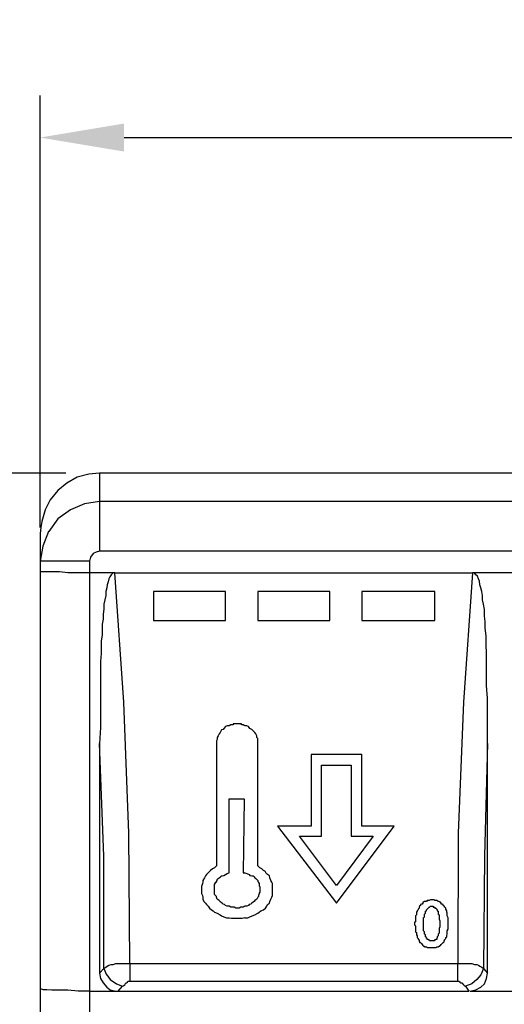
# Model space of a CAD drawing. Extents: x 0 to 283, y 0 to 196.
# Tile 7 of 35: x 34 to 48, y 108 to 137. Entities that reach past the tile are written whole.
import ezdxf

# ---------------------------------------------------------------- set-up
doc = ezdxf.new("R2010")
doc.units = 0
doc.layers.get('0').update_dxf_attribs({"linetype": 'CONTINUOUS'})
doc.layers.get('DEFPOINTS').update_dxf_attribs({"linetype": 'CONTINUOUS'})
doc.layers.add('LAYER_1', color=7, linetype='CONTINUOUS')
doc.styles.add('SANSSERIF', font='sanss___.ttf')
doc.dimstyles.new('ISO-25$0', dxfattribs={"dimtxt": 2.5, "dimasz": 2.5, "dimexe": 1.25, "dimexo": 1, "dimgap": 0.6, "dimtad": 1, "dimdec": 1, "dimzin": 9, "dimdsep": 46, "dimtxsty": 'SANSSERIF', "dimcen": 0.75, "dimadec": 1, "dimazin": 0, "dimtfac": 1, "dimtdec": 1, "dimtmove": 0, "dimatfit": 3, "dimfxl": 1, "dimarcsym": 0})

# ---------------------------------------------------------------- blocks, each defined once
blk = doc.blocks.new('*D55')
at = {"color": 0, "lineweight": -2, "transparency": 16777216}
for p, q in [((34.408, 121.732), (34.408, 134.583)), ((99.178, 121.732), (99.178, 134.583)), ((36.908, 133.333), (96.678, 133.333))]:
    blk.add_line(p, q, dxfattribs=at)
at = {"color": 0, "transparency": 16777216}
for points in [[(36.908, 133.75), (36.908, 132.917), (34.408, 133.333)], [(96.678, 133.75), (96.678, 132.917), (99.178, 133.333)]]:
    blk.add_solid(points, dxfattribs=at)
at = {"layer": 'DEFPOINTS', "color": 0, "transparency": 16777216}
for p in [(99.178, 133.333), (34.408, 120.732), (99.178, 120.732)]:
    blk.add_point(p, dxfattribs=at)
at = {"color": 0, "transparency": 16777216, "insert": (66.793, 135.221), "char_height": 2.5, "attachment_point": 5, "style": 'SANSSERIF'}
blk.add_mtext('129.5', dxfattribs=at)
blk = doc.blocks.new('*D56')
at = {"color": 0, "lineweight": -2, "transparency": 16777216}
for p, q in [((35.176, 123.35), (23.069, 123.35)), ((24.319, 81.135), (24.319, 120.85)), ((35.176, 78.635), (23.069, 78.635))]:
    blk.add_line(p, q, dxfattribs=at)
at = {"color": 0, "transparency": 16777216}
for points in [[(23.902, 120.85), (24.735, 120.85), (24.319, 123.35)], [(23.902, 81.135), (24.735, 81.135), (24.319, 78.635)]]:
    blk.add_solid(points, dxfattribs=at)
at = {"layer": 'DEFPOINTS', "color": 0, "transparency": 16777216}
for p in [(24.319, 123.35), (36.176, 123.35), (36.176, 78.635)]:
    blk.add_point(p, dxfattribs=at)
at = {"color": 0, "transparency": 16777216, "insert": (22.431, 100.993), "char_height": 2.5, "attachment_point": 5, "rotation": 90, "style": 'SANSSERIF'}
blk.add_mtext('89.5', dxfattribs=at)

msp = doc.modelspace()

# ---------------------------------------------------------------- linework, layer by layer
at = {"layer": 'LAYER_1', "color": 7}
for points in [[(36.176, 123.35), (35.865, 123.323)], [(36.176, 123.35), (36.176, 121.029)], [(97.41, 123.35), (36.176, 123.35)], [(35.204, 123.053), (34.934, 122.837)], [(35.515, 123.229), (35.204, 123.053)], [(35.865, 123.323), (35.514, 123.229)], [(34.934, 122.837), (34.705, 122.554)], [(34.705, 122.554), (34.556, 122.257)], [(36.176, 122.5), (35.731, 122.433)], [(97.41, 122.5), (36.176, 122.5)], [(34.556, 122.257), (34.462, 121.906)], [(35.312, 122.257), (34.934, 121.987)], [(35.731, 122.433), (35.312, 122.257)], [(34.462, 121.906), (34.435, 121.73)], [(34.934, 121.987), (34.665, 121.609)], [(34.435, 121.73), (34.408, 121.556)], [(34.664, 121.609), (34.489, 121.177)], [(34.408, 121.555), (34.408, 80.431)], [(34.489, 121.177), (34.408, 120.732)], [(36.082, 121.002), (35.987, 120.961)], [(36.176, 121.029), (36.082, 121.002)], [(97.41, 121.029), (36.176, 121.029)], [(34.435, 120.732), (34.408, 120.732)], [(34.502, 120.732), (34.435, 120.732)], [(34.61, 120.732), (34.503, 120.732)], [(34.759, 120.732), (34.61, 120.732)], [(34.988, 120.732), (34.759, 120.732)], [(35.231, 120.732), (34.989, 120.732)], [(35.542, 120.732), (35.231, 120.732)], [(35.879, 120.732), (35.541, 120.732)], [(35.906, 120.853), (35.879, 120.732)], [(35.879, 120.732), (35.879, 80.836)], [(35.987, 120.961), (35.906, 120.853)], [(34.435, 120.408), (34.408, 120.408)], [(34.502, 120.408), (34.435, 120.408)], [(34.61, 120.408), (34.503, 120.408)], [(34.759, 120.408), (34.61, 120.408)], [(34.988, 120.408), (34.759, 120.408)], [(35.231, 120.38), (34.989, 120.408)], [(35.542, 120.38), (35.231, 120.38)], [(35.879, 120.38), (35.541, 120.38)], [(36.635, 120.38), (35.879, 120.38)], [(36.432, 120.111), (36.406, 120.03)], [(36.459, 120.206), (36.433, 120.112)], [(36.486, 120.259), (36.46, 120.206)], [(36.527, 120.327), (36.486, 120.259)], [(36.581, 120.38), (36.527, 120.327)], [(36.635, 120.38), (36.581, 120.38)], [(36.905, 116.535), (36.635, 120.381)], [(36.635, 120.38), (47.283, 120.38)], [(47.283, 120.38), (47.014, 116.534)], [(49.065, 120.38), (47.283, 120.38)], [(47.338, 120.38), (47.284, 120.38)], [(47.378, 120.327), (47.338, 120.38)], [(47.432, 120.286), (47.378, 120.327)], [(47.459, 120.206), (47.432, 120.286)], [(47.486, 120.138), (47.459, 120.205)], [(47.5, 120.03), (47.486, 120.138)], [(36.392, 119.935), (36.365, 119.828)], [(36.365, 119.828), (36.365, 119.706)], [(36.405, 120.03), (36.392, 119.936)], [(37.782, 119.828), (37.782, 118.964)], [(39.928, 119.828), (37.782, 119.828)], [(39.928, 118.964), (39.928, 119.827)], [(40.886, 119.828), (40.886, 118.964)], [(43.032, 119.828), (40.887, 119.828)], [(43.032, 118.964), (43.032, 119.827)], [(43.99, 119.828), (43.99, 118.964)], [(46.163, 119.828), (43.991, 119.828)], [(46.163, 118.964), (46.163, 119.827)], [(47.527, 119.935), (47.5, 120.029)], [(47.554, 119.828), (47.527, 119.935)], [(47.581, 119.706), (47.554, 119.827)], [(36.338, 119.584), (36.311, 119.45)], [(36.365, 119.706), (36.338, 119.584)], [(47.581, 119.584), (47.581, 119.706)], [(47.608, 119.45), (47.581, 119.584)], [(36.311, 119.301), (36.284, 119.153)], [(36.311, 119.45), (36.311, 119.302)], [(47.635, 119.287), (47.607, 119.45)], [(47.635, 119.098), (47.635, 119.287)], [(36.284, 119.004), (36.257, 118.856)], [(36.284, 119.153), (36.284, 119.004)], [(37.782, 118.964), (39.928, 118.964)], [(40.886, 118.964), (43.032, 118.964)], [(43.99, 118.964), (46.163, 118.964)], [(47.662, 118.936), (47.635, 119.098)], [(47.662, 118.735), (47.662, 118.936)], [(36.257, 118.856), (36.257, 118.707)], [(36.257, 118.707), (36.257, 118.532)], [(47.689, 118.505), (47.662, 118.734)], [(36.257, 118.532), (36.23, 118.356)], [(36.23, 118.356), (36.23, 118.181)], [(47.689, 118.249), (47.689, 118.505)], [(36.23, 118.181), (36.23, 117.979)], [(47.702, 117.978), (47.689, 118.249)], [(36.23, 117.978), (36.203, 117.749)], [(47.702, 117.682), (47.702, 117.979)], [(36.203, 117.749), (36.203, 117.506)], [(36.203, 117.506), (36.203, 117.236)], [(47.702, 117.385), (47.702, 117.682)], [(36.203, 117.236), (36.203, 116.926)], [(47.702, 117.034), (47.702, 117.385)], [(36.203, 116.926), (36.203, 116.575)], [(47.729, 116.655), (47.702, 117.034)], [(47.729, 116.251), (47.729, 116.656)], [(36.203, 116.576), (36.203, 116.211)], [(37.053, 112.634), (36.905, 116.534)], [(47.014, 116.535), (46.852, 112.634)], [(36.203, 116.211), (36.203, 115.779)], [(47.729, 115.806), (47.729, 116.251)], [(36.203, 115.779), (36.176, 115.306)], [(39.807, 115.711), (39.779, 115.656)], [(39.861, 115.724), (39.807, 115.711)], [(39.874, 115.751), (39.861, 115.724)], [(39.928, 115.806), (39.874, 115.751)], [(39.982, 115.832), (39.928, 115.806)], [(40.036, 115.832), (39.982, 115.832)], [(40.09, 115.859), (40.036, 115.832)], [(40.158, 115.859), (40.09, 115.859)], [(40.158, 115.886), (40.158, 115.859)], [(40.212, 115.886), (40.158, 115.886)], [(40.279, 115.886), (40.212, 115.886)], [(40.333, 115.886), (40.279, 115.886)], [(40.401, 115.886), (40.333, 115.886)], [(40.401, 115.859), (40.401, 115.886)], [(40.454, 115.859), (40.401, 115.859)], [(40.508, 115.832), (40.454, 115.859)], [(40.563, 115.832), (40.509, 115.832)], [(40.616, 115.806), (40.563, 115.832)], [(40.657, 115.751), (40.617, 115.806)], [(40.711, 115.724), (40.657, 115.751)], [(40.725, 115.711), (40.711, 115.724)], [(40.778, 115.657), (40.725, 115.711)], [(47.729, 115.306), (47.729, 115.806)], [(39.685, 115.428), (39.658, 115.387)], [(39.712, 115.536), (39.685, 115.482)], [(39.685, 115.482), (39.685, 115.428)], [(39.739, 115.59), (39.712, 115.536)], [(39.766, 115.63), (39.739, 115.59)], [(39.779, 115.657), (39.766, 115.63)], [(40.806, 115.63), (40.778, 115.657)], [(40.832, 115.59), (40.806, 115.63)], [(40.859, 115.536), (40.832, 115.59)], [(40.859, 115.482), (40.859, 115.536)], [(40.886, 115.454), (40.86, 115.482)], [(40.886, 115.4), (40.886, 115.455)], [(36.176, 115.306), (36.176, 108.477)], [(36.311, 111.959), (36.176, 115.305)], [(39.658, 115.387), (39.658, 115.333)], [(39.658, 115.333), (39.658, 111.662)], [(40.886, 115.333), (40.886, 115.4)], [(40.886, 111.662), (40.886, 115.333)], [(47.729, 115.306), (47.635, 111.959)], [(47.729, 108.477), (47.729, 115.306)], [(42.479, 114.982), (42.479, 112.85)], [(43.99, 114.982), (42.479, 114.982)], [(43.99, 113.916), (43.99, 114.983)], [(42.789, 114.658), (43.235, 114.658)], [(42.789, 112.553), (42.789, 114.658)], [(43.235, 114.658), (43.667, 114.658)], [(43.667, 114.658), (43.667, 112.553)], [(40.036, 113.66), (40.481, 113.66)], [(40.036, 111.581), (40.036, 113.66)], [(40.481, 113.66), (40.454, 111.459)], [(43.99, 112.85), (43.99, 113.917)], [(41.48, 112.85), (43.235, 110.555)], [(42.479, 112.85), (41.481, 112.85)], [(43.235, 110.555), (44.949, 112.85)], [(44.949, 112.85), (43.991, 112.85)], [(37.08, 108.76), (37.053, 112.633)], [(42.128, 112.553), (42.789, 112.553)], [(43.235, 111.082), (42.128, 112.553)], [(44.328, 112.553), (43.234, 111.082)], [(43.667, 112.553), (44.328, 112.553)], [(46.852, 112.634), (46.839, 108.76)], [(36.311, 108.612), (36.311, 111.959)], [(47.635, 111.959), (47.607, 108.612)], [(39.658, 111.662), (39.604, 111.607)], [(40.954, 111.607), (40.886, 111.662)], [(39.334, 111.365), (39.307, 111.312)], [(39.361, 111.406), (39.334, 111.365)], [(39.415, 111.459), (39.361, 111.406)], [(39.456, 111.5), (39.415, 111.46)], [(39.482, 111.527), (39.456, 111.5)], [(39.537, 111.581), (39.483, 111.527)], [(39.604, 111.607), (39.537, 111.581)], [(39.739, 111.312), (39.779, 111.338)], [(39.779, 111.338), (39.807, 111.365)], [(39.807, 111.365), (39.833, 111.365)], [(39.834, 111.365), (39.874, 111.378)], [(39.874, 111.379), (39.928, 111.406)], [(39.928, 111.406), (39.982, 111.433)], [(39.982, 111.433), (40.036, 111.459)], [(40.036, 111.459), (40.036, 111.581)], [(40.454, 111.459), (40.481, 111.459)], [(40.454, 111.459), (40.454, 111.459)], [(40.481, 111.459), (40.454, 111.459)], [(40.454, 111.459), (40.481, 111.459)], [(40.481, 111.459), (40.508, 111.459)], [(40.481, 111.459), (40.481, 111.459)], [(40.508, 111.459), (40.562, 111.433)], [(40.563, 111.433), (40.63, 111.406)], [(40.63, 111.406), (40.657, 111.379)], [(40.657, 111.379), (40.71, 111.366)], [(40.711, 111.365), (40.751, 111.365)], [(40.751, 111.365), (40.778, 111.338)], [(40.778, 111.338), (40.806, 111.312)], [(41.008, 111.581), (40.954, 111.607)], [(41.062, 111.527), (41.008, 111.581)], [(41.116, 111.5), (41.062, 111.527)], [(41.129, 111.459), (41.116, 111.5)], [(41.183, 111.406), (41.129, 111.459)], [(41.237, 111.365), (41.183, 111.406)], [(41.251, 111.312), (41.237, 111.365)], [(39.24, 111.136), (39.213, 111.055)], [(39.213, 111.055), (39.213, 111.001)], [(39.253, 111.177), (39.24, 111.136)], [(39.253, 111.23), (39.253, 111.177)], [(39.307, 111.312), (39.254, 111.23)], [(39.604, 111.109), (39.631, 111.163)], [(39.604, 111.082), (39.604, 111.109)], [(39.604, 111.027), (39.604, 111.082)], [(39.604, 111.001), (39.604, 111.027)], [(39.631, 111.177), (39.658, 111.177)], [(39.631, 111.163), (39.631, 111.177)], [(39.658, 111.203), (39.685, 111.23)], [(39.658, 111.177), (39.658, 111.203)], [(39.685, 111.257), (39.712, 111.284)], [(39.685, 111.23), (39.685, 111.257)], [(39.712, 111.284), (39.739, 111.312)], [(40.806, 111.312), (40.832, 111.284)], [(40.832, 111.284), (40.859, 111.257)], [(40.859, 111.257), (40.886, 111.23)], [(40.886, 111.23), (40.886, 111.203)], [(40.886, 111.203), (40.913, 111.177)], [(40.913, 111.177), (40.913, 111.163)], [(40.913, 111.163), (40.927, 111.163)], [(40.927, 111.163), (40.927, 111.109)], [(40.927, 111.109), (40.927, 111.082)], [(40.927, 111.082), (40.953, 111.027)], [(40.954, 111.027), (40.954, 111.001)], [(41.278, 111.23), (41.251, 111.312)], [(41.305, 111.177), (41.278, 111.23)], [(41.332, 111.136), (41.305, 111.177)], [(41.332, 111.055), (41.332, 111.136)], [(41.332, 111.001), (41.332, 111.055)], [(39.213, 111.001), (39.213, 110.947)], [(39.213, 110.947), (39.213, 110.907)], [(39.213, 110.907), (39.213, 110.839)], [(39.213, 110.838), (39.24, 110.785)], [(39.24, 110.785), (39.253, 110.731)], [(39.253, 110.731), (39.253, 110.677)], [(39.604, 110.947), (39.604, 111.001)], [(39.604, 110.933), (39.604, 110.947)], [(39.604, 110.879), (39.604, 110.933)], [(39.604, 110.853), (39.604, 110.879)], [(39.604, 110.812), (39.604, 110.852)], [(39.631, 110.785), (39.604, 110.812)], [(39.658, 110.758), (39.631, 110.785)], [(39.658, 110.731), (39.658, 110.758)], [(39.685, 110.677), (39.658, 110.731)], [(40.886, 110.731), (40.86, 110.677)], [(40.913, 110.758), (40.887, 110.731)], [(40.927, 110.838), (40.913, 110.785)], [(40.913, 110.785), (40.913, 110.758)], [(40.954, 110.879), (40.927, 110.853)], [(40.927, 110.853), (40.927, 110.839)], [(40.954, 111.001), (40.954, 110.947)], [(40.954, 110.947), (40.954, 110.933)], [(40.954, 110.933), (40.954, 110.879)], [(41.278, 110.677), (41.304, 110.731)], [(41.305, 110.731), (41.331, 110.785)], [(41.332, 110.947), (41.332, 111.001)], [(41.332, 110.907), (41.332, 110.947)], [(41.332, 110.838), (41.332, 110.906)], [(41.332, 110.785), (41.332, 110.838)], [(39.253, 110.677), (39.28, 110.609)], [(39.28, 110.609), (39.334, 110.555)], [(39.334, 110.555), (39.361, 110.515)], [(39.361, 110.515), (39.415, 110.461)], [(39.415, 110.461), (39.456, 110.407)], [(39.712, 110.65), (39.685, 110.677)], [(39.739, 110.636), (39.712, 110.65)], [(39.766, 110.609), (39.739, 110.636)], [(39.779, 110.583), (39.766, 110.609)], [(39.834, 110.555), (39.78, 110.583)], [(39.861, 110.528), (39.834, 110.555)], [(39.901, 110.515), (39.86, 110.528)], [(39.928, 110.488), (39.901, 110.515)], [(39.982, 110.461), (39.928, 110.488)], [(39.982, 110.461), (39.982, 110.461)], [(40.036, 110.461), (39.982, 110.461)], [(40.09, 110.434), (40.036, 110.461)], [(40.508, 110.461), (40.454, 110.434)], [(40.563, 110.461), (40.509, 110.461)], [(40.616, 110.488), (40.563, 110.461)], [(40.616, 110.488), (40.616, 110.488)], [(40.63, 110.515), (40.617, 110.488)], [(40.684, 110.528), (40.63, 110.515)], [(40.711, 110.555), (40.684, 110.528)], [(40.751, 110.583), (40.711, 110.555)], [(40.778, 110.609), (40.752, 110.583)], [(40.806, 110.636), (40.778, 110.609)], [(40.832, 110.65), (40.806, 110.637)], [(40.859, 110.677), (40.832, 110.65)], [(41.116, 110.407), (41.156, 110.461)], [(41.156, 110.461), (41.183, 110.515)], [(41.183, 110.515), (41.237, 110.555)], [(41.237, 110.555), (41.251, 110.609)], [(41.251, 110.609), (41.277, 110.676)], [(45.705, 110.461), (45.691, 110.434)], [(45.731, 110.488), (45.705, 110.461)], [(45.759, 110.528), (45.731, 110.515)], [(45.731, 110.515), (45.731, 110.488)], [(45.786, 110.528), (45.759, 110.528)], [(45.799, 110.555), (45.786, 110.528)], [(45.799, 110.583), (45.799, 110.555)], [(45.826, 110.583), (45.799, 110.583)], [(45.853, 110.609), (45.826, 110.583)], [(45.88, 110.609), (45.853, 110.609)], [(45.907, 110.609), (45.88, 110.609)], [(45.934, 110.636), (45.907, 110.609)], [(45.934, 110.636), (45.934, 110.636)], [(45.961, 110.636), (45.934, 110.636)], [(45.988, 110.636), (45.961, 110.636)], [(46.029, 110.65), (45.988, 110.637)], [(45.988, 110.636), (45.988, 110.636)], [(46.002, 110.434), (46.028, 110.461)], [(46.056, 110.65), (46.029, 110.65)], [(46.029, 110.461), (46.055, 110.461)], [(46.029, 110.461), (46.029, 110.461)], [(46.083, 110.65), (46.056, 110.65)], [(46.056, 110.461), (46.082, 110.461)], [(46.056, 110.461), (46.056, 110.461)], [(46.109, 110.65), (46.083, 110.65)], [(46.083, 110.461), (46.109, 110.461)], [(46.083, 110.461), (46.083, 110.461)], [(46.137, 110.65), (46.109, 110.65)], [(46.109, 110.461), (46.109, 110.434)], [(46.163, 110.636), (46.137, 110.65)], [(46.19, 110.636), (46.164, 110.636)], [(46.218, 110.636), (46.19, 110.636)], [(46.218, 110.636), (46.218, 110.636)], [(46.231, 110.636), (46.218, 110.636)], [(46.258, 110.609), (46.231, 110.636)], [(46.258, 110.609), (46.258, 110.609)], [(46.285, 110.609), (46.258, 110.609)], [(46.312, 110.583), (46.285, 110.609)], [(46.325, 110.583), (46.312, 110.583)], [(46.352, 110.555), (46.326, 110.583)], [(46.352, 110.528), (46.352, 110.555)], [(46.38, 110.528), (46.352, 110.528)], [(46.407, 110.515), (46.38, 110.528)], [(46.407, 110.488), (46.407, 110.515)], [(46.433, 110.461), (46.407, 110.488)], [(46.433, 110.461), (46.433, 110.461)], [(46.461, 110.434), (46.433, 110.461)], [(39.456, 110.407), (39.51, 110.353)], [(39.51, 110.353), (39.564, 110.326)], [(39.564, 110.326), (39.604, 110.286)], [(39.604, 110.286), (39.685, 110.258)], [(39.685, 110.258), (39.766, 110.205)], [(39.766, 110.205), (39.807, 110.177)], [(39.807, 110.177), (39.874, 110.151)], [(39.874, 110.151), (39.955, 110.123)], [(40.131, 110.434), (40.09, 110.434)], [(40.184, 110.434), (40.131, 110.434)], [(40.239, 110.407), (40.185, 110.434)], [(40.279, 110.407), (40.239, 110.407)], [(40.306, 110.407), (40.279, 110.407)], [(40.333, 110.407), (40.306, 110.407)], [(40.387, 110.434), (40.333, 110.407)], [(40.401, 110.434), (40.387, 110.434)], [(40.454, 110.434), (40.401, 110.434)], [(40.59, 110.123), (40.657, 110.151)], [(40.657, 110.151), (40.724, 110.177)], [(40.725, 110.177), (40.805, 110.205)], [(40.806, 110.205), (40.886, 110.258)], [(40.886, 110.258), (40.926, 110.286)], [(40.927, 110.286), (40.981, 110.326)], [(40.981, 110.326), (41.061, 110.353)], [(41.062, 110.353), (41.116, 110.407)], [(45.61, 110.205), (45.583, 110.177)], [(45.583, 110.177), (45.583, 110.123)], [(45.61, 110.286), (45.61, 110.258)], [(45.61, 110.258), (45.61, 110.205)], [(45.637, 110.312), (45.611, 110.286)], [(45.664, 110.353), (45.637, 110.326)], [(45.637, 110.326), (45.637, 110.313)], [(45.691, 110.407), (45.664, 110.38)], [(45.664, 110.38), (45.664, 110.353)], [(45.691, 110.434), (45.691, 110.407)], [(45.826, 110.123), (45.853, 110.151)], [(45.853, 110.231), (45.88, 110.258)], [(45.853, 110.205), (45.853, 110.231)], [(45.853, 110.177), (45.853, 110.205)], [(45.853, 110.151), (45.853, 110.177)], [(45.88, 110.312), (45.907, 110.326)], [(45.88, 110.312), (45.88, 110.312)], [(45.88, 110.286), (45.88, 110.312)], [(45.88, 110.258), (45.88, 110.286)], [(45.907, 110.353), (45.934, 110.381)], [(45.907, 110.353), (45.907, 110.353)], [(45.907, 110.326), (45.907, 110.353)], [(45.934, 110.38), (45.961, 110.407)], [(45.934, 110.38), (45.934, 110.38)], [(45.961, 110.407), (45.988, 110.434)], [(45.961, 110.407), (45.961, 110.407)], [(45.988, 110.434), (46.001, 110.434)], [(45.988, 110.434), (45.988, 110.434)], [(46.002, 110.434), (46.002, 110.434)], [(46.109, 110.434), (46.137, 110.434)], [(46.137, 110.434), (46.163, 110.434)], [(46.137, 110.434), (46.137, 110.434)], [(46.163, 110.434), (46.163, 110.407)], [(46.163, 110.434), (46.163, 110.434)], [(46.163, 110.407), (46.19, 110.407)], [(46.19, 110.407), (46.218, 110.38)], [(46.19, 110.407), (46.19, 110.407)], [(46.218, 110.38), (46.218, 110.353)], [(46.218, 110.38), (46.218, 110.38)], [(46.218, 110.353), (46.231, 110.353)], [(46.231, 110.353), (46.231, 110.326)], [(46.231, 110.326), (46.257, 110.313)], [(46.231, 110.326), (46.231, 110.326)], [(46.258, 110.312), (46.258, 110.286)], [(46.258, 110.286), (46.258, 110.258)], [(46.258, 110.258), (46.258, 110.231)], [(46.258, 110.231), (46.285, 110.205)], [(46.285, 110.205), (46.285, 110.177)], [(46.285, 110.177), (46.285, 110.151)], [(46.285, 110.151), (46.285, 110.123)], [(46.487, 110.407), (46.461, 110.434)], [(46.487, 110.38), (46.487, 110.407)], [(46.514, 110.326), (46.487, 110.381)], [(46.514, 110.312), (46.514, 110.326)], [(46.514, 110.286), (46.514, 110.312)], [(46.528, 110.258), (46.514, 110.286)], [(46.528, 110.205), (46.528, 110.258)], [(46.528, 110.177), (46.528, 110.205)], [(46.555, 110.123), (46.528, 110.177)], [(39.955, 110.123), (40.036, 110.123)], [(40.036, 110.123), (40.103, 110.11)], [(40.103, 110.11), (40.184, 110.11)], [(40.184, 110.11), (40.279, 110.11)], [(40.279, 110.11), (40.36, 110.11)], [(40.36, 110.11), (40.427, 110.11)], [(40.427, 110.11), (40.508, 110.124)], [(40.508, 110.123), (40.59, 110.123)], [(45.583, 110.002), (45.556, 109.989)], [(45.556, 109.988), (45.556, 109.934)], [(45.556, 109.934), (45.556, 109.907)], [(45.556, 109.907), (45.583, 109.88)], [(45.583, 110.123), (45.583, 110.11)], [(45.583, 110.11), (45.583, 110.056)], [(45.583, 110.056), (45.583, 110.002)], [(45.583, 109.88), (45.583, 109.826)], [(45.826, 110.11), (45.826, 110.124)], [(45.826, 110.056), (45.826, 110.11)], [(45.826, 110.029), (45.826, 110.056)], [(45.826, 110.002), (45.826, 110.029)], [(45.826, 109.962), (45.826, 110.002)], [(45.826, 109.934), (45.826, 109.962)], [(45.826, 109.907), (45.826, 109.934)], [(45.826, 109.88), (45.826, 109.907)], [(45.826, 109.826), (45.826, 109.88)], [(46.285, 110.123), (46.285, 110.11)], [(46.285, 110.11), (46.285, 110.083)], [(46.285, 110.083), (46.312, 110.029)], [(46.312, 109.854), (46.285, 109.8)], [(46.312, 110.029), (46.312, 110.002)], [(46.312, 110.002), (46.312, 109.962)], [(46.312, 109.962), (46.312, 109.934)], [(46.312, 109.934), (46.312, 109.88)], [(46.312, 109.934), (46.312, 109.934)], [(46.312, 109.88), (46.312, 109.854)], [(46.555, 110.11), (46.555, 110.124)], [(46.555, 110.056), (46.555, 110.11)], [(46.555, 110.002), (46.555, 110.056)], [(46.555, 109.962), (46.555, 110.002)], [(46.555, 109.962), (46.555, 109.962)], [(46.555, 109.934), (46.555, 109.962)], [(46.555, 109.907), (46.555, 109.934)], [(46.555, 109.854), (46.555, 109.907)], [(46.555, 109.8), (46.555, 109.854)], [(45.583, 109.826), (45.583, 109.787)], [(45.583, 109.786), (45.583, 109.759)], [(45.583, 109.759), (45.583, 109.706)], [(45.583, 109.706), (45.61, 109.678)], [(45.61, 109.678), (45.61, 109.638)], [(45.61, 109.637), (45.61, 109.611)], [(45.61, 109.611), (45.637, 109.584)], [(45.637, 109.584), (45.637, 109.53)], [(45.826, 109.8), (45.826, 109.826)], [(45.826, 109.786), (45.826, 109.8)], [(45.826, 109.732), (45.826, 109.786)], [(45.853, 109.706), (45.826, 109.732)], [(45.853, 109.678), (45.853, 109.706)], [(45.853, 109.665), (45.853, 109.678)], [(45.853, 109.637), (45.853, 109.665)], [(45.88, 109.611), (45.853, 109.637)], [(45.88, 109.611), (45.88, 109.611)], [(45.88, 109.584), (45.88, 109.611)], [(45.88, 109.556), (45.88, 109.584)], [(46.258, 109.584), (46.231, 109.556)], [(46.285, 109.665), (46.258, 109.637)], [(46.258, 109.637), (46.258, 109.611)], [(46.258, 109.611), (46.258, 109.584)], [(46.258, 109.584), (46.258, 109.584)], [(46.285, 109.8), (46.285, 109.787)], [(46.285, 109.786), (46.285, 109.759)], [(46.285, 109.759), (46.285, 109.706)], [(46.285, 109.706), (46.285, 109.678)], [(46.285, 109.678), (46.285, 109.664)], [(46.514, 109.584), (46.527, 109.638)], [(46.514, 109.556), (46.514, 109.584)], [(46.528, 109.732), (46.555, 109.786)], [(46.528, 109.706), (46.528, 109.732)], [(46.528, 109.665), (46.528, 109.705)], [(46.528, 109.637), (46.528, 109.665)], [(46.555, 109.786), (46.555, 109.8)], [(45.637, 109.53), (45.664, 109.502)], [(45.664, 109.502), (45.664, 109.476)], [(45.664, 109.476), (45.691, 109.462)], [(45.691, 109.461), (45.691, 109.435)], [(45.691, 109.436), (45.704, 109.408)], [(45.705, 109.408), (45.705, 109.382)], [(45.705, 109.382), (45.731, 109.382)], [(45.731, 109.382), (45.759, 109.354)], [(45.759, 109.354), (45.785, 109.326)], [(45.786, 109.326), (45.799, 109.3)], [(45.786, 109.326), (45.786, 109.326)], [(45.799, 109.3), (45.826, 109.273)], [(45.826, 109.273), (45.853, 109.273)], [(45.853, 109.273), (45.853, 109.26)], [(45.907, 109.53), (45.88, 109.556)], [(45.907, 109.53), (45.907, 109.53)], [(45.907, 109.502), (45.907, 109.53)], [(45.934, 109.502), (45.907, 109.502)], [(45.934, 109.476), (45.934, 109.502)], [(45.961, 109.476), (45.934, 109.476)], [(45.961, 109.476), (45.961, 109.476)], [(45.961, 109.461), (45.961, 109.475)], [(45.988, 109.461), (45.961, 109.461)], [(46.002, 109.436), (45.988, 109.462)], [(45.988, 109.461), (45.988, 109.461)], [(46.002, 109.436), (46.002, 109.436)], [(46.029, 109.436), (46.002, 109.436)], [(46.029, 109.436), (46.029, 109.436)], [(46.056, 109.436), (46.029, 109.436)], [(46.056, 109.436), (46.056, 109.436)], [(46.083, 109.436), (46.056, 109.436)], [(46.083, 109.436), (46.083, 109.436)], [(46.109, 109.436), (46.083, 109.436)], [(46.109, 109.436), (46.109, 109.436)], [(46.137, 109.436), (46.109, 109.436)], [(46.163, 109.461), (46.137, 109.435)], [(46.137, 109.436), (46.137, 109.436)], [(46.163, 109.461), (46.163, 109.461)], [(46.19, 109.461), (46.164, 109.461)], [(46.19, 109.476), (46.19, 109.462)], [(46.218, 109.476), (46.19, 109.476)], [(46.231, 109.53), (46.218, 109.502)], [(46.218, 109.502), (46.218, 109.476)], [(46.218, 109.502), (46.218, 109.502)], [(46.231, 109.556), (46.231, 109.53)], [(46.231, 109.53), (46.231, 109.53)], [(46.258, 109.259), (46.285, 109.273)], [(46.285, 109.273), (46.312, 109.273)], [(46.312, 109.3), (46.325, 109.3)], [(46.312, 109.273), (46.312, 109.3)], [(46.325, 109.3), (46.352, 109.326)], [(46.352, 109.326), (46.38, 109.354)], [(46.38, 109.354), (46.406, 109.382)], [(46.38, 109.354), (46.38, 109.354)], [(46.407, 109.382), (46.433, 109.408)], [(46.433, 109.436), (46.46, 109.462)], [(46.433, 109.408), (46.433, 109.435)], [(46.461, 109.476), (46.487, 109.502)], [(46.461, 109.461), (46.461, 109.475)], [(46.487, 109.53), (46.514, 109.556)], [(46.487, 109.502), (46.487, 109.53)], [(45.853, 109.259), (45.88, 109.259)], [(45.88, 109.259), (45.907, 109.259)], [(45.907, 109.259), (45.934, 109.232)], [(45.934, 109.232), (45.961, 109.232)], [(45.961, 109.232), (45.988, 109.232)], [(45.988, 109.232), (46.001, 109.232)], [(46.002, 109.232), (46.028, 109.232)], [(46.029, 109.232), (46.055, 109.232)], [(46.056, 109.232), (46.082, 109.232)], [(46.083, 109.232), (46.109, 109.232)], [(46.109, 109.232), (46.137, 109.232)], [(46.137, 109.232), (46.163, 109.232)], [(46.163, 109.232), (46.19, 109.232)], [(46.19, 109.232), (46.218, 109.26)], [(46.218, 109.259), (46.231, 109.259)], [(46.231, 109.259), (46.257, 109.259)], [(46.258, 109.259), (46.258, 109.259)], [(36.365, 108.652), (36.405, 108.679)], [(36.405, 108.679), (36.459, 108.706)], [(36.459, 108.706), (36.527, 108.733)], [(36.527, 108.733), (36.581, 108.733)], [(36.581, 108.733), (36.661, 108.76)], [(36.662, 108.76), (36.756, 108.76)], [(36.757, 108.76), (36.864, 108.76)], [(36.864, 108.76), (36.959, 108.76)], [(36.959, 108.76), (37.08, 108.76)], [(37.08, 108.76), (37.08, 108.558)], [(37.08, 108.76), (46.838, 108.76)], [(46.838, 108.76), (46.838, 108.234)], [(46.838, 108.76), (46.96, 108.76)], [(46.96, 108.76), (47.081, 108.76)], [(47.081, 108.76), (47.176, 108.76)], [(47.176, 108.76), (47.257, 108.76)], [(47.257, 108.76), (47.337, 108.733)], [(47.338, 108.733), (47.405, 108.733)], [(47.405, 108.733), (47.459, 108.706)], [(47.459, 108.706), (47.5, 108.679)], [(47.5, 108.679), (47.554, 108.652)], [(36.176, 108.477), (36.311, 108.612)], [(36.176, 108.477), (36.203, 108.315)], [(36.311, 108.612), (36.365, 108.652)], [(36.311, 108.612), (36.391, 108.423)], [(36.392, 108.423), (36.5, 108.288)], [(37.08, 108.557), (37.08, 108.234)], [(47.527, 108.423), (47.405, 108.288)], [(47.608, 108.612), (47.527, 108.423)], [(47.554, 108.652), (47.607, 108.612)], [(47.608, 108.612), (47.729, 108.477)], [(47.702, 108.315), (47.729, 108.477)], [(36.203, 108.315), (36.284, 108.18)], [(36.284, 108.18), (36.392, 108.059)], [(36.5, 108.288), (36.689, 108.153)], [(36.689, 108.153), (36.864, 108.086)], [(36.864, 108.086), (36.878, 108.099)], [(36.878, 108.099), (36.932, 108.126)], [(36.932, 108.126), (36.958, 108.18)], [(36.959, 108.18), (36.985, 108.18)], [(36.986, 108.18), (37.013, 108.207)], [(37.013, 108.207), (37.026, 108.234)], [(37.026, 108.234), (37.053, 108.234)], [(37.053, 108.234), (37.08, 108.234)], [(37.08, 108.234), (37.08, 108.234)], [(37.08, 108.234), (46.838, 108.234)], [(46.838, 108.234), (46.852, 108.234)], [(46.852, 108.234), (46.878, 108.234)], [(46.852, 108.234), (46.852, 108.234)], [(46.879, 108.234), (46.906, 108.207)], [(46.906, 108.207), (46.933, 108.18)], [(46.933, 108.18), (46.96, 108.18)], [(46.96, 108.18), (47.013, 108.126)], [(47.014, 108.126), (47.041, 108.099)], [(47.041, 108.099), (47.067, 108.086)], [(47.257, 108.153), (47.068, 108.086)], [(47.405, 108.288), (47.257, 108.153)], [(47.527, 108.059), (47.634, 108.153)], [(47.635, 108.153), (47.702, 108.315)], [(34.435, 108.005), (34.408, 108.005)], [(34.502, 107.977), (34.435, 108.005)], [(34.61, 107.977), (34.503, 107.977)], [(34.759, 107.964), (34.61, 107.978)], [(34.988, 107.964), (34.759, 107.964)], [(35.231, 107.964), (34.989, 107.964)], [(35.542, 107.937), (35.231, 107.964)], [(35.879, 107.937), (35.541, 107.937)], [(35.879, 107.937), (36.661, 107.937)], [(36.392, 108.059), (36.5, 107.977)], [(36.5, 107.977), (36.662, 107.937)], [(36.662, 107.937), (36.702, 107.937)], [(36.702, 107.937), (36.729, 107.937)], [(36.729, 107.937), (36.864, 108.086)], [(36.729, 107.937), (47.175, 107.937)], [(47.068, 108.086), (47.176, 107.937)], [(47.203, 107.937), (47.378, 107.977)], [(47.203, 107.937), (49.16, 107.937)], [(47.378, 107.977), (47.527, 108.059)]]:
    msp.add_lwpolyline(points, dxfattribs=at)

# ---------------------------------------------------------------- dimensions: what is measured, and where the dimension line sits
dim = msp.add_linear_dim(base=(99.178, 133.333), p1=(34.408, 120.732), p2=(99.178, 120.732), text='129.5', dimstyle='ISO-25$0', override={"dimlfac": 2})
dim.commit()
dim.dimension.update_dxf_attribs({"geometry": '*D55', "text_midpoint": (66.793, 133.333), "dimtype": 160})
dim = msp.add_linear_dim(base=(24.319, 123.35), p1=(36.176, 78.635), p2=(36.176, 123.35), angle=90, text='89.5', dimstyle='ISO-25$0', override={"dimlfac": 2})
dim.commit()
dim.dimension.update_dxf_attribs({"geometry": '*D56', "text_midpoint": (24.319, 100.993), "dimtype": 160})

doc.saveas('drawing.dxf')
